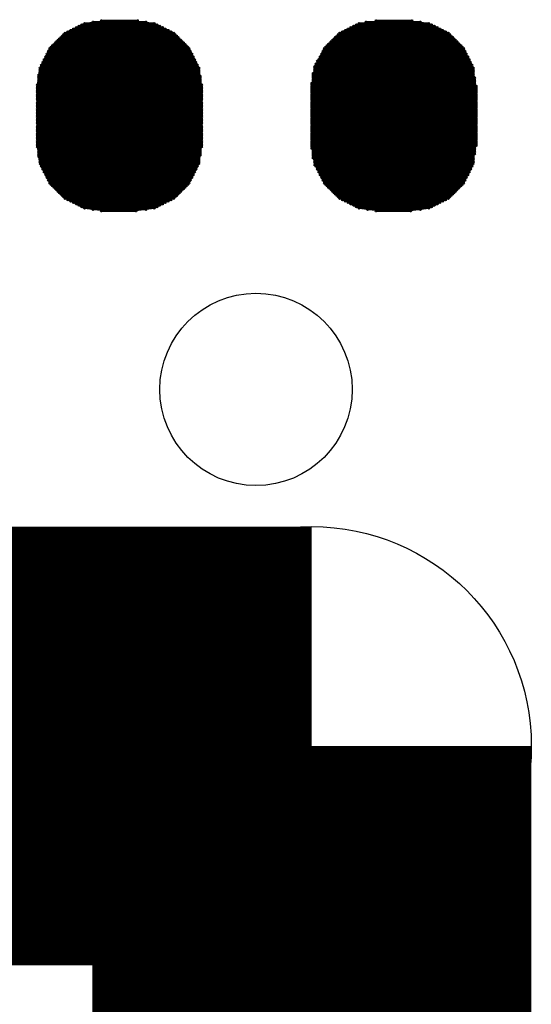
# Model space of a CAD drawing. Extents: x 0 to 126, y 0 to 22.
# Tile 37 of 60: x 15.665 to 16.598, y 11.167 to 12.963. Entities that reach past the tile are written whole.
import ezdxf

# ---------------------------------------------------------------- set-up
doc = ezdxf.new("R2010")
doc.units = 0
doc.layers.get('0').update_dxf_attribs({"linetype": 'CONTINUOUS'})
for name, color, linetype in [('SEEEDSTUDIOXIAONRF52840V1_1_GTO', 10, 'CONTINUOUS'), ('SEEEDSTUDIOXIAONRF52840V1_1_GTS', 9, 'CONTINUOUS'), ('SEEEDSTUDIOXIAONRF52840V1_1_TXT', 12, 'CONTINUOUS')]:
    doc.layers.add(name, color=color, linetype=linetype)

# ---------------------------------------------------------------- blocks, each defined once
blk = doc.blocks.new('ROUND_64')
blk.add_circle((0, 0), 0.4001)
blk = doc.blocks.new('ROUND_54')
blk.add_circle((0, 0), 0.1753)
blk = doc.blocks.new('ROUND_2')
blk.add_circle((0, 0), 0)
blk = doc.blocks.new('ROUND_1')
blk.add_circle((0, 0), 0.00127)
blk = doc.blocks.new('ROUND_85')
blk.add_circle((0, 0), 0.1003)

msp = doc.modelspace()

# ---------------------------------------------------------------- linework, layer by layer
at = {"layer": 'SEEEDSTUDIOXIAONRF52840V1_1_GTO', "const_width": 0.8001}
for points in [[(16.19758, 11.63828), (11.99642, 11.63828)], [(16.19758, 7.43712), (16.19758, 11.63828)]]:
    msp.add_lwpolyline(points, dxfattribs=at)
at = {"layer": 'SEEEDSTUDIOXIAONRF52840V1_1_GTS'}
for points in [[(15.748, 12.93876), (15.78356, 12.95654)], [(15.78356, 12.95654), (15.82166, 12.96162)], [(15.82166, 12.96162), (15.87246, 12.96162)], [(15.87246, 12.96162), (15.91056, 12.95654)], [(15.91056, 12.95654), (15.94612, 12.93876)], [(16.24838, 12.93876), (16.28394, 12.95654)], [(16.28394, 12.95654), (16.32204, 12.96162)], [(16.32204, 12.96162), (16.37284, 12.96162)], [(16.37284, 12.96162), (16.41094, 12.95654)], [(16.41094, 12.95654), (16.4465, 12.93876)], [(15.72006, 12.91082), (15.748, 12.93876)], [(15.94612, 12.93876), (15.97406, 12.91082)], [(16.22044, 12.91082), (16.24838, 12.93876)], [(16.4465, 12.93876), (16.4719, 12.91082)], [(15.70228, 12.87526), (15.72006, 12.91082)], [(15.97406, 12.91082), (15.99184, 12.87526)], [(16.20266, 12.87526), (16.22044, 12.91082)], [(16.4719, 12.91082), (16.48968, 12.87526)], [(15.6972, 12.83716), (15.70228, 12.87526)], [(15.99184, 12.87526), (15.99692, 12.83716)], [(16.19758, 12.83716), (16.20266, 12.87526)], [(16.48968, 12.87526), (16.4973, 12.83716)], [(15.6972, 12.7381), (15.6972, 12.83716)], [(15.99692, 12.83716), (15.99692, 12.7381)], [(16.19758, 12.7381), (16.19758, 12.83716)], [(16.4973, 12.83716), (16.4973, 12.7381)], [(15.70228, 12.7), (15.6972, 12.7381)], [(15.99692, 12.7381), (15.99184, 12.7)], [(16.20266, 12.7), (16.19758, 12.7381)], [(16.4973, 12.7381), (16.48968, 12.7)], [(15.72006, 12.66444), (15.70228, 12.7)], [(15.99184, 12.7), (15.97406, 12.66444)], [(16.22044, 12.66444), (16.20266, 12.7)], [(16.48968, 12.7), (16.4719, 12.66444)], [(15.748, 12.6365), (15.72006, 12.66444)], [(15.97406, 12.66444), (15.94612, 12.6365)], [(16.24838, 12.6365), (16.22044, 12.66444)], [(16.4719, 12.66444), (16.4465, 12.6365)], [(15.78356, 12.61872), (15.748, 12.6365)], [(15.94612, 12.6365), (15.91056, 12.61872)], [(16.28394, 12.61872), (16.24838, 12.6365)], [(16.4465, 12.6365), (16.41094, 12.61872)], [(15.82166, 12.61364), (15.78356, 12.61872)], [(15.87246, 12.61364), (15.82166, 12.61364)], [(15.91056, 12.61872), (15.87246, 12.61364)], [(16.32204, 12.61364), (16.28394, 12.61872)], [(16.37284, 12.61364), (16.32204, 12.61364)], [(16.41094, 12.61872), (16.37284, 12.61364)]]:
    msp.add_lwpolyline(points, dxfattribs=at)
at = {"layer": 'SEEEDSTUDIOXIAONRF52840V1_1_GTS', "const_width": 0.00254}
for points in [[(15.93088, 12.94638), (15.76324, 12.94638)], [(15.76832, 12.94892), (15.9258, 12.94892)], [(15.92072, 12.95146), (15.7734, 12.95146)], [(15.77848, 12.954), (15.91564, 12.954)], [(15.91056, 12.95654), (15.78356, 12.95654)], [(15.7988, 12.95908), (15.89532, 12.95908)], [(15.88008, 12.96162), (15.81404, 12.96162)], [(16.43126, 12.94638), (16.26362, 12.94638)], [(16.2687, 12.94892), (16.42618, 12.94892)], [(16.4211, 12.95146), (16.27378, 12.95146)], [(16.27886, 12.954), (16.41602, 12.954)], [(16.41094, 12.95654), (16.28394, 12.95654)], [(16.29664, 12.95908), (16.3957, 12.95908)], [(16.38046, 12.96162), (16.31442, 12.96162)], [(15.73784, 12.9286), (15.95628, 12.9286)], [(15.95374, 12.93114), (15.74038, 12.93114)], [(15.74292, 12.93368), (15.9512, 12.93368)], [(15.94866, 12.93622), (15.74546, 12.93622)], [(15.748, 12.93876), (15.94612, 12.93876)], [(15.94104, 12.9413), (15.75308, 12.9413)], [(15.75816, 12.94384), (15.93596, 12.94384)], [(16.23822, 12.9286), (16.45666, 12.9286)], [(16.45412, 12.93114), (16.24076, 12.93114)], [(16.2433, 12.93368), (16.45158, 12.93368)], [(16.44904, 12.93622), (16.24584, 12.93622)], [(16.24838, 12.93876), (16.4465, 12.93876)], [(16.44142, 12.9413), (16.25346, 12.9413)], [(16.25854, 12.94384), (16.43634, 12.94384)], [(15.97406, 12.91082), (15.72006, 12.91082)], [(15.7226, 12.91336), (15.97152, 12.91336)], [(15.96898, 12.9159), (15.72514, 12.9159)], [(15.72768, 12.91844), (15.96644, 12.91844)], [(15.9639, 12.92098), (15.73022, 12.92098)], [(15.73276, 12.92352), (15.96136, 12.92352)], [(15.95882, 12.92606), (15.7353, 12.92606)], [(16.47444, 12.91082), (16.22044, 12.91082)], [(16.22298, 12.91336), (16.4719, 12.91336)], [(16.46936, 12.9159), (16.22552, 12.9159)], [(16.22806, 12.91844), (16.46682, 12.91844)], [(16.46428, 12.92098), (16.2306, 12.92098)], [(16.23314, 12.92352), (16.46174, 12.92352)], [(16.4592, 12.92606), (16.23568, 12.92606)], [(15.98168, 12.89558), (15.71244, 12.89558)], [(15.71244, 12.89304), (15.98168, 12.89304)], [(15.97914, 12.90066), (15.71498, 12.90066)], [(15.71498, 12.89812), (15.97914, 12.89812)], [(15.9766, 12.90574), (15.71752, 12.90574)], [(15.71752, 12.9032), (15.9766, 12.9032)], [(15.72006, 12.90828), (15.97406, 12.90828)], [(16.48206, 12.89558), (16.21282, 12.89558)], [(16.21282, 12.89304), (16.48206, 12.89304)], [(16.47952, 12.90066), (16.21536, 12.90066)], [(16.21536, 12.89812), (16.47952, 12.89812)], [(16.47698, 12.90574), (16.2179, 12.90574)], [(16.2179, 12.9032), (16.47698, 12.9032)], [(16.22044, 12.90828), (16.47444, 12.90828)], [(15.99184, 12.87526), (15.70228, 12.87526)], [(15.9893, 12.88034), (15.70482, 12.88034)], [(15.70482, 12.8778), (15.9893, 12.8778)], [(15.98676, 12.88542), (15.70736, 12.88542)], [(15.70736, 12.88288), (15.98676, 12.88288)], [(15.98422, 12.8905), (15.7099, 12.8905)], [(15.7099, 12.88796), (15.98422, 12.88796)], [(16.20266, 12.8778), (16.48968, 12.8778)], [(16.49222, 12.87526), (16.20266, 12.87526)], [(16.2052, 12.88288), (16.48714, 12.88288)], [(16.48968, 12.88034), (16.2052, 12.88034)], [(16.20774, 12.88796), (16.4846, 12.88796)], [(16.48714, 12.88542), (16.20774, 12.88542)], [(16.4846, 12.8905), (16.21028, 12.8905)], [(15.69974, 12.86256), (15.99184, 12.86256)], [(15.99438, 12.86002), (15.69974, 12.86002)], [(15.69974, 12.85748), (15.99438, 12.85748)], [(15.70228, 12.87272), (15.99184, 12.87272)], [(15.99184, 12.87018), (15.70228, 12.87018)], [(15.70228, 12.86764), (15.99184, 12.86764)], [(15.99184, 12.8651), (15.70228, 12.8651)], [(16.49222, 12.8651), (16.20012, 12.8651)], [(16.20012, 12.86256), (16.49222, 12.86256)], [(16.49222, 12.86002), (16.20012, 12.86002)], [(16.20012, 12.85748), (16.49476, 12.85748)], [(16.20266, 12.87272), (16.49222, 12.87272)], [(16.49222, 12.87018), (16.20266, 12.87018)], [(16.20266, 12.86764), (16.49222, 12.86764)], [(15.99692, 12.84478), (15.6972, 12.84478)], [(15.6972, 12.84224), (15.99692, 12.84224)], [(15.99692, 12.8397), (15.6972, 12.8397)], [(15.99438, 12.85494), (15.69974, 12.85494)], [(15.69974, 12.8524), (15.99438, 12.8524)], [(15.99438, 12.84986), (15.69974, 12.84986)], [(15.69974, 12.84732), (15.99438, 12.84732)], [(16.19758, 12.84732), (16.49476, 12.84732)], [(16.49476, 12.84478), (16.19758, 12.84478)], [(16.19758, 12.84224), (16.4973, 12.84224)], [(16.4973, 12.8397), (16.19758, 12.8397)], [(16.49476, 12.85494), (16.20012, 12.85494)], [(16.20012, 12.8524), (16.49476, 12.8524)], [(16.49476, 12.84986), (16.20012, 12.84986)], [(15.6972, 12.83716), (15.99692, 12.83716)], [(15.99692, 12.83462), (15.6972, 12.83462)], [(15.6972, 12.83208), (15.99692, 12.83208)], [(15.99692, 12.82954), (15.6972, 12.82954)], [(15.6972, 12.827), (15.99692, 12.827)], [(15.99692, 12.82446), (15.6972, 12.82446)], [(15.6972, 12.82192), (15.99692, 12.82192)], [(16.19758, 12.83716), (16.4973, 12.83716)], [(16.4973, 12.83462), (16.19758, 12.83462)], [(16.19758, 12.83208), (16.4973, 12.83208)], [(16.4973, 12.82954), (16.19758, 12.82954)], [(16.19758, 12.827), (16.4973, 12.827)], [(16.4973, 12.82446), (16.19758, 12.82446)], [(16.19758, 12.82192), (16.4973, 12.82192)], [(15.99692, 12.81938), (15.6972, 12.81938)], [(15.6972, 12.81684), (15.99692, 12.81684)], [(15.99692, 12.8143), (15.6972, 12.8143)], [(15.6972, 12.81176), (15.99692, 12.81176)], [(15.99692, 12.80922), (15.6972, 12.80922)], [(15.6972, 12.80668), (15.99692, 12.80668)], [(15.99692, 12.80414), (15.6972, 12.80414)], [(16.4973, 12.81938), (16.19758, 12.81938)], [(16.19758, 12.81684), (16.4973, 12.81684)], [(16.4973, 12.8143), (16.19758, 12.8143)], [(16.19758, 12.81176), (16.4973, 12.81176)], [(16.4973, 12.80922), (16.19758, 12.80922)], [(16.19758, 12.80668), (16.4973, 12.80668)], [(16.4973, 12.80414), (16.19758, 12.80414)], [(15.6972, 12.8016), (15.99692, 12.8016)], [(15.99692, 12.79906), (15.6972, 12.79906)], [(15.6972, 12.79652), (15.99692, 12.79652)], [(15.99692, 12.79398), (15.6972, 12.79398)], [(15.6972, 12.79144), (15.99692, 12.79144)], [(15.99692, 12.7889), (15.6972, 12.7889)], [(15.6972, 12.78636), (15.99692, 12.78636)], [(16.19758, 12.8016), (16.4973, 12.8016)], [(16.4973, 12.79906), (16.19758, 12.79906)], [(16.19758, 12.79652), (16.4973, 12.79652)], [(16.4973, 12.79398), (16.19758, 12.79398)], [(16.19758, 12.79144), (16.4973, 12.79144)], [(16.4973, 12.7889), (16.19758, 12.7889)], [(16.19758, 12.78636), (16.4973, 12.78636)], [(15.99692, 12.78382), (15.6972, 12.78382)], [(15.6972, 12.78128), (15.99692, 12.78128)], [(15.99692, 12.77874), (15.6972, 12.77874)], [(15.6972, 12.7762), (15.99692, 12.7762)], [(15.99692, 12.77366), (15.6972, 12.77366)], [(15.6972, 12.77112), (15.99692, 12.77112)], [(15.99692, 12.76858), (15.6972, 12.76858)], [(16.4973, 12.78382), (16.19758, 12.78382)], [(16.19758, 12.78128), (16.4973, 12.78128)], [(16.4973, 12.77874), (16.19758, 12.77874)], [(16.19758, 12.7762), (16.4973, 12.7762)], [(16.4973, 12.77366), (16.19758, 12.77366)], [(16.19758, 12.77112), (16.4973, 12.77112)], [(16.4973, 12.76858), (16.19758, 12.76858)], [(15.6972, 12.76604), (15.99692, 12.76604)], [(15.99692, 12.7635), (15.6972, 12.7635)], [(15.6972, 12.76096), (15.99692, 12.76096)], [(15.99692, 12.75842), (15.6972, 12.75842)], [(15.6972, 12.75588), (15.99692, 12.75588)], [(15.99692, 12.75334), (15.6972, 12.75334)], [(15.6972, 12.7508), (15.99692, 12.7508)], [(16.19758, 12.76604), (16.4973, 12.76604)], [(16.4973, 12.7635), (16.19758, 12.7635)], [(16.19758, 12.76096), (16.4973, 12.76096)], [(16.4973, 12.75842), (16.19758, 12.75842)], [(16.19758, 12.75588), (16.4973, 12.75588)], [(16.4973, 12.75334), (16.19758, 12.75334)], [(16.19758, 12.7508), (16.4973, 12.7508)], [(15.99692, 12.74826), (15.6972, 12.74826)], [(15.6972, 12.74572), (15.99692, 12.74572)], [(15.99692, 12.74318), (15.6972, 12.74318)], [(15.6972, 12.74064), (15.99692, 12.74064)], [(15.99692, 12.7381), (15.6972, 12.7381)], [(15.6972, 12.73556), (15.99692, 12.73556)], [(15.99692, 12.73302), (15.6972, 12.73302)], [(16.4973, 12.74826), (16.19758, 12.74826)], [(16.19758, 12.74572), (16.4973, 12.74572)], [(16.4973, 12.74318), (16.19758, 12.74318)], [(16.19758, 12.74064), (16.4973, 12.74064)], [(16.4973, 12.7381), (16.19758, 12.7381)], [(16.19758, 12.73556), (16.4973, 12.73556)], [(16.4973, 12.73302), (16.19758, 12.73302)], [(15.6972, 12.73048), (15.99692, 12.73048)], [(15.99438, 12.72794), (15.69974, 12.72794)], [(15.69974, 12.7254), (15.99438, 12.7254)], [(15.99438, 12.72286), (15.69974, 12.72286)], [(15.69974, 12.72032), (15.99438, 12.72032)], [(15.99438, 12.71778), (15.69974, 12.71778)], [(15.69974, 12.71524), (15.99438, 12.71524)], [(16.19758, 12.73048), (16.49476, 12.73048)], [(16.49476, 12.72794), (16.19758, 12.72794)], [(16.20012, 12.7254), (16.49476, 12.7254)], [(16.49476, 12.72286), (16.20012, 12.72286)], [(16.20012, 12.72032), (16.49476, 12.72032)], [(16.49476, 12.71778), (16.20012, 12.71778)], [(16.20012, 12.71524), (16.49222, 12.71524)], [(15.99184, 12.7127), (15.69974, 12.7127)], [(15.70228, 12.71016), (15.99184, 12.71016)], [(15.99184, 12.70762), (15.70228, 12.70762)], [(15.70228, 12.70508), (15.99184, 12.70508)], [(15.99184, 12.70254), (15.70228, 12.70254)], [(15.70228, 12.7), (15.99184, 12.7)], [(15.70482, 12.69746), (15.9893, 12.69746)], [(15.9893, 12.69492), (15.70482, 12.69492)], [(16.49222, 12.7127), (16.20012, 12.7127)], [(16.20012, 12.71016), (16.49222, 12.71016)], [(16.49222, 12.70762), (16.20266, 12.70762)], [(16.20266, 12.70508), (16.49222, 12.70508)], [(16.49222, 12.70254), (16.20266, 12.70254)], [(16.20266, 12.7), (16.49222, 12.7)], [(16.20266, 12.69746), (16.48968, 12.69746)], [(16.48968, 12.69492), (16.2052, 12.69492)], [(15.70736, 12.69238), (15.98676, 12.69238)], [(15.98676, 12.68984), (15.70736, 12.68984)], [(15.7099, 12.6873), (15.98422, 12.6873)], [(15.98422, 12.68476), (15.7099, 12.68476)], [(15.71244, 12.68222), (15.98168, 12.68222)], [(15.98168, 12.67968), (15.71244, 12.67968)], [(15.71498, 12.67714), (15.97914, 12.67714)], [(16.20774, 12.69238), (16.48714, 12.69238)], [(16.48714, 12.68984), (16.20774, 12.68984)], [(16.21028, 12.6873), (16.4846, 12.6873)], [(16.4846, 12.68476), (16.21028, 12.68476)], [(16.21282, 12.68222), (16.48206, 12.68222)], [(16.48206, 12.67968), (16.21282, 12.67968)], [(16.21536, 12.67714), (16.47952, 12.67714)], [(15.97914, 12.6746), (15.71498, 12.6746)], [(15.71752, 12.67206), (15.9766, 12.67206)], [(15.9766, 12.66952), (15.71752, 12.66952)], [(15.72006, 12.66698), (15.97406, 12.66698)], [(15.97406, 12.66444), (15.72006, 12.66444)], [(15.7226, 12.6619), (15.97152, 12.6619)], [(15.96898, 12.65936), (15.72514, 12.65936)], [(16.47952, 12.6746), (16.21536, 12.6746)], [(16.2179, 12.67206), (16.47698, 12.67206)], [(16.47698, 12.66952), (16.2179, 12.66952)], [(16.22044, 12.66698), (16.47444, 12.66698)], [(16.47444, 12.66444), (16.22044, 12.66444)], [(16.22298, 12.6619), (16.4719, 12.6619)], [(16.46936, 12.65936), (16.22552, 12.65936)], [(15.72768, 12.65682), (15.96644, 12.65682)], [(15.9639, 12.65428), (15.73022, 12.65428)], [(15.73276, 12.65174), (15.96136, 12.65174)], [(15.95882, 12.6492), (15.7353, 12.6492)], [(15.73784, 12.64666), (15.95628, 12.64666)], [(15.95374, 12.64412), (15.74038, 12.64412)], [(15.74292, 12.64158), (15.9512, 12.64158)], [(16.22806, 12.65682), (16.46682, 12.65682)], [(16.46428, 12.65428), (16.2306, 12.65428)], [(16.23314, 12.65174), (16.46174, 12.65174)], [(16.4592, 12.6492), (16.23568, 12.6492)], [(16.23822, 12.64666), (16.45666, 12.64666)], [(16.45412, 12.64412), (16.24076, 12.64412)], [(16.2433, 12.64158), (16.45158, 12.64158)], [(15.94866, 12.63904), (15.74546, 12.63904)], [(15.748, 12.6365), (15.94612, 12.6365)], [(15.94104, 12.63396), (15.75308, 12.63396)], [(15.75816, 12.63142), (15.93596, 12.63142)], [(15.93088, 12.62888), (15.76324, 12.62888)], [(15.76832, 12.62634), (15.9258, 12.62634)], [(15.92072, 12.6238), (15.7734, 12.6238)], [(16.44904, 12.63904), (16.24584, 12.63904)], [(16.24838, 12.6365), (16.4465, 12.6365)], [(16.44142, 12.63396), (16.25346, 12.63396)], [(16.25854, 12.63142), (16.43634, 12.63142)], [(16.43126, 12.62888), (16.26362, 12.62888)], [(16.2687, 12.62634), (16.42618, 12.62634)], [(16.4211, 12.6238), (16.27378, 12.6238)], [(15.77848, 12.62126), (15.91564, 12.62126)], [(15.91056, 12.61872), (15.78356, 12.61872)], [(15.7988, 12.61618), (15.89532, 12.61618)], [(15.87754, 12.61364), (15.81404, 12.61364)], [(16.27886, 12.62126), (16.41602, 12.62126)], [(16.41094, 12.61872), (16.28394, 12.61872)], [(16.29918, 12.61618), (16.3957, 12.61618)], [(16.37792, 12.61364), (16.31442, 12.61364)]]:
    msp.add_lwpolyline(points, dxfattribs=at)

# ---------------------------------------------------------------- block references
at = {"layer": 'SEEEDSTUDIOXIAONRF52840V1_1_GTO'}
msp.add_blockref('ROUND_64', (16.19758, 11.63828), dxfattribs=at)
msp.add_blockref('ROUND_64', (16.19758, 11.63828), dxfattribs=at)
at = {"layer": 'SEEEDSTUDIOXIAONRF52840V1_1_GTS'}
for name, p in [('ROUND_2', (15.82166, 12.96162)), ('ROUND_2', (15.87246, 12.96162)), ('ROUND_2', (16.32204, 12.96162)), ('ROUND_2', (16.37284, 12.96162)), ('ROUND_2', (15.78356, 12.95654)), ('ROUND_2', (15.91056, 12.95654)), ('ROUND_2', (16.28394, 12.95654)), ('ROUND_2', (16.41094, 12.95654)), ('ROUND_1', (15.76324, 12.94638)), ('ROUND_1', (15.76832, 12.94892)), ('ROUND_1', (15.7734, 12.95146)), ('ROUND_1', (15.77848, 12.954)), ('ROUND_1', (15.78356, 12.95654)), ('ROUND_1', (15.7988, 12.95908)), ('ROUND_1', (15.81404, 12.96162)), ('ROUND_1', (15.88008, 12.96162)), ('ROUND_1', (15.89532, 12.95908)), ('ROUND_1', (15.91056, 12.95654)), ('ROUND_1', (15.91564, 12.954)), ('ROUND_1', (15.92072, 12.95146)), ('ROUND_1', (15.9258, 12.94892)), ('ROUND_1', (15.93088, 12.94638)), ('ROUND_1', (16.26362, 12.94638)), ('ROUND_1', (16.2687, 12.94892)), ('ROUND_1', (16.27378, 12.95146)), ('ROUND_1', (16.27886, 12.954)), ('ROUND_1', (16.28394, 12.95654)), ('ROUND_1', (16.29664, 12.95908)), ('ROUND_1', (16.31442, 12.96162)), ('ROUND_1', (16.38046, 12.96162)), ('ROUND_1', (16.3957, 12.95908)), ('ROUND_1', (16.41094, 12.95654)), ('ROUND_1', (16.41602, 12.954)), ('ROUND_1', (16.4211, 12.95146)), ('ROUND_1', (16.42618, 12.94892)), ('ROUND_1', (16.43126, 12.94638)), ('ROUND_2', (15.748, 12.93876)), ('ROUND_2', (15.94612, 12.93876)), ('ROUND_2', (16.24838, 12.93876)), ('ROUND_2', (16.4465, 12.93876)), ('ROUND_1', (15.73784, 12.9286)), ('ROUND_1', (15.74038, 12.93114)), ('ROUND_1', (15.74292, 12.93368)), ('ROUND_1', (15.74546, 12.93622)), ('ROUND_1', (15.748, 12.93876)), ('ROUND_1', (15.75308, 12.9413)), ('ROUND_1', (15.75816, 12.94384)), ('ROUND_1', (15.93596, 12.94384)), ('ROUND_1', (15.94104, 12.9413)), ('ROUND_1', (15.94612, 12.93876)), ('ROUND_1', (15.94866, 12.93622)), ('ROUND_1', (15.9512, 12.93368)), ('ROUND_1', (15.95374, 12.93114)), ('ROUND_1', (15.95628, 12.9286)), ('ROUND_1', (16.23822, 12.9286)), ('ROUND_1', (16.24076, 12.93114)), ('ROUND_1', (16.2433, 12.93368)), ('ROUND_1', (16.24584, 12.93622)), ('ROUND_1', (16.24838, 12.93876)), ('ROUND_1', (16.25346, 12.9413)), ('ROUND_1', (16.25854, 12.94384)), ('ROUND_1', (16.43634, 12.94384)), ('ROUND_1', (16.44142, 12.9413)), ('ROUND_1', (16.4465, 12.93876)), ('ROUND_1', (16.44904, 12.93622)), ('ROUND_1', (16.45158, 12.93368)), ('ROUND_1', (16.45412, 12.93114)), ('ROUND_1', (16.45666, 12.9286)), ('ROUND_1', (15.72006, 12.91082)), ('ROUND_1', (15.7226, 12.91336)), ('ROUND_1', (15.72514, 12.9159)), ('ROUND_1', (15.72768, 12.91844)), ('ROUND_1', (15.73022, 12.92098)), ('ROUND_1', (15.73276, 12.92352)), ('ROUND_1', (15.7353, 12.92606)), ('ROUND_1', (15.95882, 12.92606)), ('ROUND_1', (15.96136, 12.92352)), ('ROUND_1', (15.9639, 12.92098)), ('ROUND_1', (15.96644, 12.91844)), ('ROUND_1', (15.96898, 12.9159)), ('ROUND_1', (15.97152, 12.91336)), ('ROUND_1', (15.97406, 12.91082)), ('ROUND_1', (16.22044, 12.91082)), ('ROUND_1', (16.22298, 12.91336)), ('ROUND_1', (16.22552, 12.9159)), ('ROUND_1', (16.22806, 12.91844)), ('ROUND_1', (16.2306, 12.92098)), ('ROUND_1', (16.23314, 12.92352)), ('ROUND_1', (16.23568, 12.92606)), ('ROUND_1', (16.4592, 12.92606)), ('ROUND_1', (16.46174, 12.92352)), ('ROUND_1', (16.46428, 12.92098)), ('ROUND_1', (16.46682, 12.91844)), ('ROUND_1', (16.46936, 12.9159)), ('ROUND_1', (16.4719, 12.91336)), ('ROUND_1', (16.47444, 12.91082)), ('ROUND_2', (15.72006, 12.91082)), ('ROUND_2', (15.97406, 12.91082)), ('ROUND_2', (16.22044, 12.91082)), ('ROUND_2', (16.4719, 12.91082)), ('ROUND_1', (15.71244, 12.89558)), ('ROUND_1', (15.71244, 12.89304)), ('ROUND_1', (15.71498, 12.90066)), ('ROUND_1', (15.71498, 12.89812)), ('ROUND_1', (15.71752, 12.90574)), ('ROUND_1', (15.71752, 12.9032)), ('ROUND_1', (15.72006, 12.90828)), ('ROUND_1', (15.97406, 12.90828)), ('ROUND_1', (15.9766, 12.90574)), ('ROUND_1', (15.9766, 12.9032)), ('ROUND_1', (15.97914, 12.90066)), ('ROUND_1', (15.97914, 12.89812)), ('ROUND_1', (15.98168, 12.89558)), ('ROUND_1', (15.98168, 12.89304)), ('ROUND_1', (16.21282, 12.89558)), ('ROUND_1', (16.21282, 12.89304)), ('ROUND_1', (16.21536, 12.90066)), ('ROUND_1', (16.21536, 12.89812)), ('ROUND_1', (16.2179, 12.90574)), ('ROUND_1', (16.2179, 12.9032)), ('ROUND_1', (16.22044, 12.90828)), ('ROUND_1', (16.47444, 12.90828)), ('ROUND_1', (16.47698, 12.90574)), ('ROUND_1', (16.47698, 12.9032)), ('ROUND_1', (16.47952, 12.90066)), ('ROUND_1', (16.47952, 12.89812)), ('ROUND_1', (16.48206, 12.89558)), ('ROUND_1', (16.48206, 12.89304)), ('ROUND_1', (15.70228, 12.87526)), ('ROUND_1', (15.70482, 12.88034)), ('ROUND_1', (15.70482, 12.8778)), ('ROUND_1', (15.70736, 12.88542)), ('ROUND_1', (15.70736, 12.88288)), ('ROUND_1', (15.7099, 12.8905)), ('ROUND_1', (15.7099, 12.88796)), ('ROUND_1', (15.98422, 12.8905)), ('ROUND_1', (15.98422, 12.88796)), ('ROUND_1', (15.98676, 12.88542)), ('ROUND_1', (15.98676, 12.88288)), ('ROUND_1', (15.9893, 12.88034)), ('ROUND_1', (15.9893, 12.8778)), ('ROUND_1', (15.99184, 12.87526)), ('ROUND_1', (16.20266, 12.8778)), ('ROUND_1', (16.20266, 12.87526)), ('ROUND_1', (16.2052, 12.88288)), ('ROUND_1', (16.2052, 12.88034)), ('ROUND_1', (16.20774, 12.88796)), ('ROUND_1', (16.20774, 12.88542)), ('ROUND_1', (16.21028, 12.8905)), ('ROUND_1', (16.4846, 12.8905)), ('ROUND_1', (16.4846, 12.88796)), ('ROUND_1', (16.48714, 12.88542)), ('ROUND_1', (16.48714, 12.88288)), ('ROUND_1', (16.48968, 12.88034)), ('ROUND_1', (16.48968, 12.8778)), ('ROUND_1', (16.49222, 12.87526)), ('ROUND_2', (15.70228, 12.87526)), ('ROUND_2', (15.99184, 12.87526)), ('ROUND_2', (16.20266, 12.87526)), ('ROUND_2', (16.48968, 12.87526)), ('ROUND_1', (15.69974, 12.86256)), ('ROUND_1', (15.69974, 12.86002)), ('ROUND_1', (15.69974, 12.85748)), ('ROUND_1', (15.70228, 12.87272)), ('ROUND_1', (15.70228, 12.87018)), ('ROUND_1', (15.70228, 12.86764)), ('ROUND_1', (15.70228, 12.8651)), ('ROUND_1', (15.99184, 12.87272)), ('ROUND_1', (15.99184, 12.87018)), ('ROUND_1', (15.99184, 12.86764)), ('ROUND_1', (15.99184, 12.8651)), ('ROUND_1', (15.99184, 12.86256)), ('ROUND_1', (15.99438, 12.86002)), ('ROUND_1', (15.99438, 12.85748)), ('ROUND_1', (16.20012, 12.8651)), ('ROUND_1', (16.20012, 12.86256)), ('ROUND_1', (16.20012, 12.86002)), ('ROUND_1', (16.20012, 12.85748)), ('ROUND_1', (16.20266, 12.87272)), ('ROUND_1', (16.20266, 12.87018)), ('ROUND_1', (16.20266, 12.86764)), ('ROUND_1', (16.49222, 12.87272)), ('ROUND_1', (16.49222, 12.87018)), ('ROUND_1', (16.49222, 12.86764)), ('ROUND_1', (16.49222, 12.8651)), ('ROUND_1', (16.49222, 12.86256)), ('ROUND_1', (16.49222, 12.86002)), ('ROUND_1', (16.49476, 12.85748)), ('ROUND_1', (15.6972, 12.84478)), ('ROUND_1', (15.6972, 12.84224)), ('ROUND_1', (15.6972, 12.8397)), ('ROUND_1', (15.69974, 12.85494)), ('ROUND_1', (15.69974, 12.8524)), ('ROUND_1', (15.69974, 12.84986)), ('ROUND_1', (15.69974, 12.84732)), ('ROUND_1', (15.99438, 12.85494)), ('ROUND_1', (15.99438, 12.8524)), ('ROUND_1', (15.99438, 12.84986)), ('ROUND_1', (15.99438, 12.84732)), ('ROUND_1', (15.99692, 12.84478)), ('ROUND_1', (15.99692, 12.84224)), ('ROUND_1', (15.99692, 12.8397)), ('ROUND_1', (16.19758, 12.84732)), ('ROUND_1', (16.19758, 12.84478)), ('ROUND_1', (16.19758, 12.84224)), ('ROUND_1', (16.19758, 12.8397)), ('ROUND_1', (16.20012, 12.85494)), ('ROUND_1', (16.20012, 12.8524)), ('ROUND_1', (16.20012, 12.84986)), ('ROUND_1', (16.49476, 12.85494)), ('ROUND_1', (16.49476, 12.8524)), ('ROUND_1', (16.49476, 12.84986)), ('ROUND_1', (16.49476, 12.84732)), ('ROUND_1', (16.49476, 12.84478)), ('ROUND_1', (16.4973, 12.84224)), ('ROUND_1', (16.4973, 12.8397)), ('ROUND_2', (15.6972, 12.83716)), ('ROUND_2', (15.99692, 12.83716)), ('ROUND_2', (15.6972, 12.83716)), ('ROUND_2', (16.19758, 12.83716)), ('ROUND_2', (16.4973, 12.83716)), ('ROUND_2', (16.19758, 12.83716)), ('ROUND_1', (15.6972, 12.83716)), ('ROUND_1', (15.6972, 12.83462)), ('ROUND_1', (15.6972, 12.83208)), ('ROUND_1', (15.6972, 12.82954)), ('ROUND_1', (15.6972, 12.827)), ('ROUND_1', (15.6972, 12.82446)), ('ROUND_1', (15.6972, 12.82192)), ('ROUND_1', (15.99692, 12.83716)), ('ROUND_1', (15.99692, 12.83462)), ('ROUND_1', (15.99692, 12.83208)), ('ROUND_1', (15.99692, 12.82954)), ('ROUND_1', (15.99692, 12.827)), ('ROUND_1', (15.99692, 12.82446)), ('ROUND_1', (15.99692, 12.82192)), ('ROUND_1', (16.19758, 12.83716)), ('ROUND_1', (16.19758, 12.83462)), ('ROUND_1', (16.19758, 12.83208)), ('ROUND_1', (16.19758, 12.82954)), ('ROUND_1', (16.19758, 12.827)), ('ROUND_1', (16.19758, 12.82446)), ('ROUND_1', (16.19758, 12.82192)), ('ROUND_1', (16.4973, 12.83716)), ('ROUND_1', (16.4973, 12.83462)), ('ROUND_1', (16.4973, 12.83208)), ('ROUND_1', (16.4973, 12.82954)), ('ROUND_1', (16.4973, 12.827)), ('ROUND_1', (16.4973, 12.82446)), ('ROUND_1', (16.4973, 12.82192)), ('ROUND_1', (15.6972, 12.81938)), ('ROUND_1', (15.6972, 12.81684)), ('ROUND_1', (15.6972, 12.8143)), ('ROUND_1', (15.6972, 12.81176)), ('ROUND_1', (15.6972, 12.80922)), ('ROUND_1', (15.6972, 12.80668)), ('ROUND_1', (15.6972, 12.80414)), ('ROUND_1', (15.99692, 12.81938)), ('ROUND_1', (15.99692, 12.81684)), ('ROUND_1', (15.99692, 12.8143)), ('ROUND_1', (15.99692, 12.81176)), ('ROUND_1', (15.99692, 12.80922)), ('ROUND_1', (15.99692, 12.80668)), ('ROUND_1', (15.99692, 12.80414)), ('ROUND_1', (16.19758, 12.81938)), ('ROUND_1', (16.19758, 12.81684)), ('ROUND_1', (16.19758, 12.8143)), ('ROUND_1', (16.19758, 12.81176)), ('ROUND_1', (16.19758, 12.80922)), ('ROUND_1', (16.19758, 12.80668)), ('ROUND_1', (16.19758, 12.80414)), ('ROUND_1', (16.4973, 12.81938)), ('ROUND_1', (16.4973, 12.81684)), ('ROUND_1', (16.4973, 12.8143)), ('ROUND_1', (16.4973, 12.81176)), ('ROUND_1', (16.4973, 12.80922)), ('ROUND_1', (16.4973, 12.80668)), ('ROUND_1', (16.4973, 12.80414)), ('ROUND_1', (15.6972, 12.8016)), ('ROUND_1', (15.6972, 12.79906)), ('ROUND_1', (15.6972, 12.79652)), ('ROUND_1', (15.6972, 12.79398)), ('ROUND_1', (15.6972, 12.79144)), ('ROUND_1', (15.6972, 12.7889)), ('ROUND_1', (15.6972, 12.78636)), ('ROUND_1', (15.99692, 12.8016)), ('ROUND_1', (15.99692, 12.79906)), ('ROUND_1', (15.99692, 12.79652)), ('ROUND_1', (15.99692, 12.79398)), ('ROUND_1', (15.99692, 12.79144)), ('ROUND_1', (15.99692, 12.7889)), ('ROUND_1', (15.99692, 12.78636)), ('ROUND_1', (16.19758, 12.8016)), ('ROUND_1', (16.19758, 12.79906)), ('ROUND_1', (16.19758, 12.79652)), ('ROUND_1', (16.19758, 12.79398)), ('ROUND_1', (16.19758, 12.79144)), ('ROUND_1', (16.19758, 12.7889)), ('ROUND_1', (16.19758, 12.78636)), ('ROUND_1', (16.4973, 12.8016)), ('ROUND_1', (16.4973, 12.79906)), ('ROUND_1', (16.4973, 12.79652)), ('ROUND_1', (16.4973, 12.79398)), ('ROUND_1', (16.4973, 12.79144)), ('ROUND_1', (16.4973, 12.7889)), ('ROUND_1', (16.4973, 12.78636)), ('ROUND_1', (15.6972, 12.78382)), ('ROUND_1', (15.6972, 12.78128)), ('ROUND_1', (15.6972, 12.77874)), ('ROUND_1', (15.6972, 12.7762)), ('ROUND_1', (15.6972, 12.77366)), ('ROUND_1', (15.6972, 12.77112)), ('ROUND_1', (15.6972, 12.76858)), ('ROUND_1', (15.99692, 12.78382)), ('ROUND_1', (15.99692, 12.78128)), ('ROUND_1', (15.99692, 12.77874)), ('ROUND_1', (15.99692, 12.7762)), ('ROUND_1', (15.99692, 12.77366)), ('ROUND_1', (15.99692, 12.77112)), ('ROUND_1', (15.99692, 12.76858)), ('ROUND_1', (16.19758, 12.78382)), ('ROUND_1', (16.19758, 12.78128)), ('ROUND_1', (16.19758, 12.77874)), ('ROUND_1', (16.19758, 12.7762)), ('ROUND_1', (16.19758, 12.77366)), ('ROUND_1', (16.19758, 12.77112)), ('ROUND_1', (16.19758, 12.76858)), ('ROUND_1', (16.4973, 12.78382)), ('ROUND_1', (16.4973, 12.78128)), ('ROUND_1', (16.4973, 12.77874)), ('ROUND_1', (16.4973, 12.7762)), ('ROUND_1', (16.4973, 12.77366)), ('ROUND_1', (16.4973, 12.77112)), ('ROUND_1', (16.4973, 12.76858)), ('ROUND_1', (15.6972, 12.76604)), ('ROUND_1', (15.6972, 12.7635)), ('ROUND_1', (15.6972, 12.76096)), ('ROUND_1', (15.6972, 12.75842)), ('ROUND_1', (15.6972, 12.75588)), ('ROUND_1', (15.6972, 12.75334)), ('ROUND_1', (15.6972, 12.7508)), ('ROUND_1', (15.99692, 12.76604)), ('ROUND_1', (15.99692, 12.7635)), ('ROUND_1', (15.99692, 12.76096)), ('ROUND_1', (15.99692, 12.75842)), ('ROUND_1', (15.99692, 12.75588)), ('ROUND_1', (15.99692, 12.75334)), ('ROUND_1', (15.99692, 12.7508)), ('ROUND_1', (16.19758, 12.76604)), ('ROUND_1', (16.19758, 12.7635)), ('ROUND_1', (16.19758, 12.76096)), ('ROUND_1', (16.19758, 12.75842)), ('ROUND_1', (16.19758, 12.75588)), ('ROUND_1', (16.19758, 12.75334)), ('ROUND_1', (16.19758, 12.7508)), ('ROUND_1', (16.4973, 12.76604)), ('ROUND_1', (16.4973, 12.7635)), ('ROUND_1', (16.4973, 12.76096)), ('ROUND_1', (16.4973, 12.75842)), ('ROUND_1', (16.4973, 12.75588)), ('ROUND_1', (16.4973, 12.75334)), ('ROUND_1', (16.4973, 12.7508)), ('ROUND_2', (15.99692, 12.7381)), ('ROUND_2', (15.6972, 12.7381)), ('ROUND_2', (16.4973, 12.7381)), ('ROUND_2', (16.19758, 12.7381)), ('ROUND_1', (15.6972, 12.74826)), ('ROUND_1', (15.6972, 12.74572)), ('ROUND_1', (15.6972, 12.74318)), ('ROUND_1', (15.6972, 12.74064)), ('ROUND_1', (15.6972, 12.7381)), ('ROUND_1', (15.6972, 12.73556)), ('ROUND_1', (15.6972, 12.73302)), ('ROUND_1', (15.99692, 12.74826)), ('ROUND_1', (15.99692, 12.74572)), ('ROUND_1', (15.99692, 12.74318)), ('ROUND_1', (15.99692, 12.74064)), ('ROUND_1', (15.99692, 12.7381)), ('ROUND_1', (15.99692, 12.73556)), ('ROUND_1', (15.99692, 12.73302)), ('ROUND_1', (16.19758, 12.74826)), ('ROUND_1', (16.19758, 12.74572)), ('ROUND_1', (16.19758, 12.74318)), ('ROUND_1', (16.19758, 12.74064)), ('ROUND_1', (16.19758, 12.7381)), ('ROUND_1', (16.19758, 12.73556)), ('ROUND_1', (16.19758, 12.73302)), ('ROUND_1', (16.4973, 12.74826)), ('ROUND_1', (16.4973, 12.74572)), ('ROUND_1', (16.4973, 12.74318)), ('ROUND_1', (16.4973, 12.74064)), ('ROUND_1', (16.4973, 12.7381)), ('ROUND_1', (16.4973, 12.73556)), ('ROUND_1', (16.4973, 12.73302)), ('ROUND_1', (15.6972, 12.73048)), ('ROUND_1', (15.69974, 12.72794)), ('ROUND_1', (15.69974, 12.7254)), ('ROUND_1', (15.69974, 12.72286)), ('ROUND_1', (15.69974, 12.72032)), ('ROUND_1', (15.69974, 12.71778)), ('ROUND_1', (15.69974, 12.71524)), ('ROUND_1', (15.99438, 12.72794)), ('ROUND_1', (15.99438, 12.7254)), ('ROUND_1', (15.99438, 12.72286)), ('ROUND_1', (15.99438, 12.72032)), ('ROUND_1', (15.99438, 12.71778)), ('ROUND_1', (15.99438, 12.71524)), ('ROUND_1', (15.99692, 12.73048)), ('ROUND_1', (16.19758, 12.73048)), ('ROUND_1', (16.19758, 12.72794)), ('ROUND_1', (16.20012, 12.7254)), ('ROUND_1', (16.20012, 12.72286)), ('ROUND_1', (16.20012, 12.72032)), ('ROUND_1', (16.20012, 12.71778)), ('ROUND_1', (16.20012, 12.71524)), ('ROUND_1', (16.49222, 12.71524)), ('ROUND_1', (16.49476, 12.73048)), ('ROUND_1', (16.49476, 12.72794)), ('ROUND_1', (16.49476, 12.7254)), ('ROUND_1', (16.49476, 12.72286)), ('ROUND_1', (16.49476, 12.72032)), ('ROUND_1', (16.49476, 12.71778)), ('ROUND_2', (15.99184, 12.7)), ('ROUND_2', (15.70228, 12.7)), ('ROUND_2', (16.48968, 12.7)), ('ROUND_2', (16.20266, 12.7)), ('ROUND_1', (15.69974, 12.7127)), ('ROUND_1', (15.70228, 12.71016)), ('ROUND_1', (15.70228, 12.70762)), ('ROUND_1', (15.70228, 12.70508)), ('ROUND_1', (15.70228, 12.70254)), ('ROUND_1', (15.70228, 12.7)), ('ROUND_1', (15.70482, 12.69746)), ('ROUND_1', (15.70482, 12.69492)), ('ROUND_1', (15.9893, 12.69746)), ('ROUND_1', (15.9893, 12.69492)), ('ROUND_1', (15.99184, 12.7127)), ('ROUND_1', (15.99184, 12.71016)), ('ROUND_1', (15.99184, 12.70762)), ('ROUND_1', (15.99184, 12.70508)), ('ROUND_1', (15.99184, 12.70254)), ('ROUND_1', (15.99184, 12.7)), ('ROUND_1', (16.20012, 12.7127)), ('ROUND_1', (16.20012, 12.71016)), ('ROUND_1', (16.20266, 12.70762)), ('ROUND_1', (16.20266, 12.70508)), ('ROUND_1', (16.20266, 12.70254)), ('ROUND_1', (16.20266, 12.7)), ('ROUND_1', (16.20266, 12.69746)), ('ROUND_1', (16.2052, 12.69492)), ('ROUND_1', (16.48968, 12.69746)), ('ROUND_1', (16.48968, 12.69492)), ('ROUND_1', (16.49222, 12.7127)), ('ROUND_1', (16.49222, 12.71016)), ('ROUND_1', (16.49222, 12.70762)), ('ROUND_1', (16.49222, 12.70508)), ('ROUND_1', (16.49222, 12.70254)), ('ROUND_1', (16.49222, 12.7)), ('ROUND_1', (15.70736, 12.69238)), ('ROUND_1', (15.70736, 12.68984)), ('ROUND_1', (15.7099, 12.6873)), ('ROUND_1', (15.7099, 12.68476)), ('ROUND_1', (15.71244, 12.68222)), ('ROUND_1', (15.71244, 12.67968)), ('ROUND_1', (15.71498, 12.67714)), ('ROUND_1', (15.97914, 12.67714)), ('ROUND_1', (15.98168, 12.68222)), ('ROUND_1', (15.98168, 12.67968)), ('ROUND_1', (15.98422, 12.6873)), ('ROUND_1', (15.98422, 12.68476)), ('ROUND_1', (15.98676, 12.69238)), ('ROUND_1', (15.98676, 12.68984)), ('ROUND_1', (16.20774, 12.69238)), ('ROUND_1', (16.20774, 12.68984)), ('ROUND_1', (16.21028, 12.6873)), ('ROUND_1', (16.21028, 12.68476)), ('ROUND_1', (16.21282, 12.68222)), ('ROUND_1', (16.21282, 12.67968)), ('ROUND_1', (16.21536, 12.67714)), ('ROUND_1', (16.47952, 12.67714)), ('ROUND_1', (16.48206, 12.68222)), ('ROUND_1', (16.48206, 12.67968)), ('ROUND_1', (16.4846, 12.6873)), ('ROUND_1', (16.4846, 12.68476)), ('ROUND_1', (16.48714, 12.69238)), ('ROUND_1', (16.48714, 12.68984)), ('ROUND_2', (15.97406, 12.66444)), ('ROUND_2', (15.72006, 12.66444)), ('ROUND_2', (16.4719, 12.66444)), ('ROUND_2', (16.22044, 12.66444)), ('ROUND_1', (15.71498, 12.6746)), ('ROUND_1', (15.71752, 12.67206)), ('ROUND_1', (15.71752, 12.66952)), ('ROUND_1', (15.72006, 12.66698)), ('ROUND_1', (15.72006, 12.66444)), ('ROUND_1', (15.7226, 12.6619)), ('ROUND_1', (15.72514, 12.65936)), ('ROUND_1', (15.96898, 12.65936)), ('ROUND_1', (15.97152, 12.6619)), ('ROUND_1', (15.97406, 12.66698)), ('ROUND_1', (15.97406, 12.66444)), ('ROUND_1', (15.9766, 12.67206)), ('ROUND_1', (15.9766, 12.66952)), ('ROUND_1', (15.97914, 12.6746)), ('ROUND_1', (16.21536, 12.6746)), ('ROUND_1', (16.2179, 12.67206)), ('ROUND_1', (16.2179, 12.66952)), ('ROUND_1', (16.22044, 12.66698)), ('ROUND_1', (16.22044, 12.66444)), ('ROUND_1', (16.22298, 12.6619)), ('ROUND_1', (16.22552, 12.65936)), ('ROUND_1', (16.46936, 12.65936)), ('ROUND_1', (16.4719, 12.6619)), ('ROUND_1', (16.47444, 12.66698)), ('ROUND_1', (16.47444, 12.66444)), ('ROUND_1', (16.47698, 12.67206)), ('ROUND_1', (16.47698, 12.66952)), ('ROUND_1', (16.47952, 12.6746)), ('ROUND_1', (15.72768, 12.65682)), ('ROUND_1', (15.73022, 12.65428)), ('ROUND_1', (15.73276, 12.65174)), ('ROUND_1', (15.7353, 12.6492)), ('ROUND_1', (15.73784, 12.64666)), ('ROUND_1', (15.74038, 12.64412)), ('ROUND_1', (15.74292, 12.64158)), ('ROUND_1', (15.9512, 12.64158)), ('ROUND_1', (15.95374, 12.64412)), ('ROUND_1', (15.95628, 12.64666)), ('ROUND_1', (15.95882, 12.6492)), ('ROUND_1', (15.96136, 12.65174)), ('ROUND_1', (15.9639, 12.65428)), ('ROUND_1', (15.96644, 12.65682)), ('ROUND_1', (16.22806, 12.65682)), ('ROUND_1', (16.2306, 12.65428)), ('ROUND_1', (16.23314, 12.65174)), ('ROUND_1', (16.23568, 12.6492)), ('ROUND_1', (16.23822, 12.64666)), ('ROUND_1', (16.24076, 12.64412)), ('ROUND_1', (16.2433, 12.64158)), ('ROUND_1', (16.45158, 12.64158)), ('ROUND_1', (16.45412, 12.64412)), ('ROUND_1', (16.45666, 12.64666)), ('ROUND_1', (16.4592, 12.6492)), ('ROUND_1', (16.46174, 12.65174)), ('ROUND_1', (16.46428, 12.65428)), ('ROUND_1', (16.46682, 12.65682)), ('ROUND_2', (15.94612, 12.6365)), ('ROUND_2', (15.748, 12.6365)), ('ROUND_2', (16.4465, 12.6365)), ('ROUND_2', (16.24838, 12.6365)), ('ROUND_1', (15.74546, 12.63904)), ('ROUND_1', (15.748, 12.6365)), ('ROUND_1', (15.75308, 12.63396)), ('ROUND_1', (15.75816, 12.63142)), ('ROUND_1', (15.76324, 12.62888)), ('ROUND_1', (15.76832, 12.62634)), ('ROUND_1', (15.7734, 12.6238)), ('ROUND_1', (15.92072, 12.6238)), ('ROUND_1', (15.9258, 12.62634)), ('ROUND_1', (15.93088, 12.62888)), ('ROUND_1', (15.93596, 12.63142)), ('ROUND_1', (15.94104, 12.63396)), ('ROUND_1', (15.94612, 12.6365)), ('ROUND_1', (15.94866, 12.63904)), ('ROUND_1', (16.24584, 12.63904)), ('ROUND_1', (16.24838, 12.6365)), ('ROUND_1', (16.25346, 12.63396)), ('ROUND_1', (16.25854, 12.63142)), ('ROUND_1', (16.26362, 12.62888)), ('ROUND_1', (16.2687, 12.62634)), ('ROUND_1', (16.27378, 12.6238)), ('ROUND_1', (16.4211, 12.6238)), ('ROUND_1', (16.42618, 12.62634)), ('ROUND_1', (16.43126, 12.62888)), ('ROUND_1', (16.43634, 12.63142)), ('ROUND_1', (16.44142, 12.63396)), ('ROUND_1', (16.4465, 12.6365)), ('ROUND_1', (16.44904, 12.63904)), ('ROUND_2', (15.91056, 12.61872)), ('ROUND_2', (15.78356, 12.61872)), ('ROUND_2', (16.41094, 12.61872)), ('ROUND_2', (16.28394, 12.61872)), ('ROUND_2', (15.87246, 12.61364)), ('ROUND_2', (15.82166, 12.61364)), ('ROUND_2', (16.37284, 12.61364)), ('ROUND_2', (16.32204, 12.61364)), ('ROUND_1', (15.77848, 12.62126)), ('ROUND_1', (15.78356, 12.61872)), ('ROUND_1', (15.7988, 12.61618)), ('ROUND_1', (15.81404, 12.61364)), ('ROUND_1', (15.87754, 12.61364)), ('ROUND_1', (15.89532, 12.61618)), ('ROUND_1', (15.91056, 12.61872)), ('ROUND_1', (15.91564, 12.62126)), ('ROUND_1', (16.27886, 12.62126)), ('ROUND_1', (16.28394, 12.61872)), ('ROUND_1', (16.29918, 12.61618)), ('ROUND_1', (16.31442, 12.61364)), ('ROUND_1', (16.37792, 12.61364)), ('ROUND_1', (16.3957, 12.61618)), ('ROUND_1', (16.41094, 12.61872)), ('ROUND_1', (16.41602, 12.62126)), ('ROUND_54', (16.09598, 12.28852))]:
    msp.add_blockref(name, p, dxfattribs=at)
at = {"layer": 'SEEEDSTUDIOXIAONRF52840V1_1_TXT'}
msp.add_blockref('ROUND_85', (16.0274, 11.77036), dxfattribs=at)

doc.saveas('drawing.dxf')
